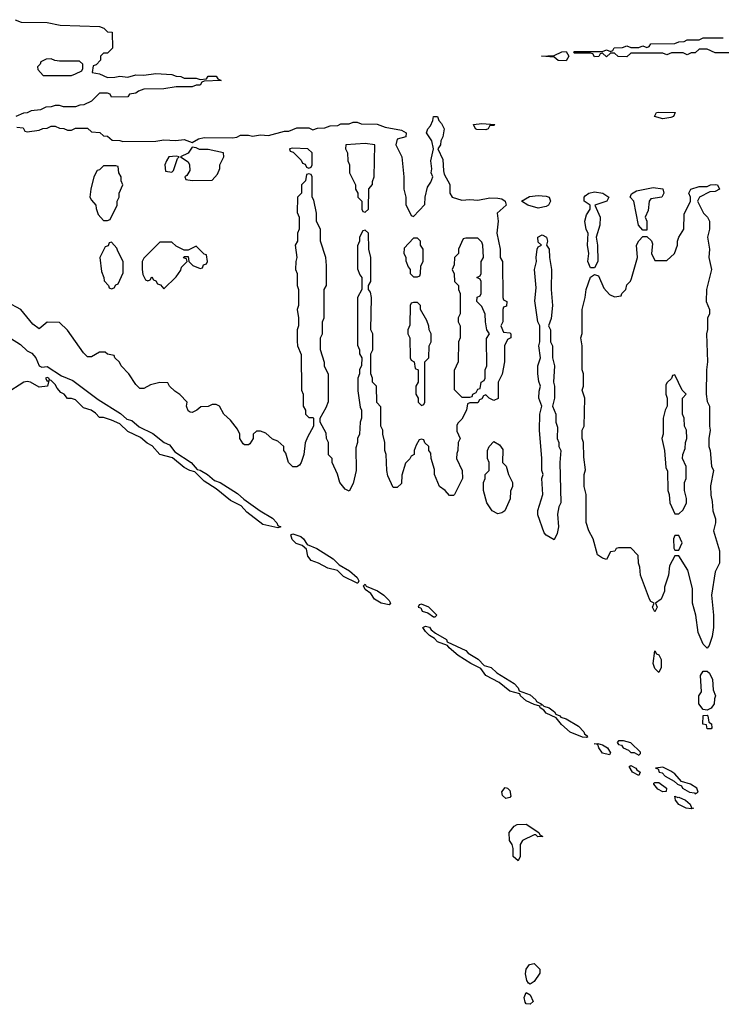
# Model space of a CAD drawing. Header units: inches. Extents: x 2710684 to 2828758, y 857022 to 965663.
# Tile 235 of 256: x 2744153 to 2747640, y 944655 to 949552. Entities that reach past the tile are written whole.
import ezdxf

# ---------------------------------------------------------------- set-up
doc = ezdxf.new("R2010")
doc.units = ezdxf.units.IN
doc.header["$MEASUREMENT"] = 0
doc.layers.add('C7944', color=7, linetype='Continuous')

msp = doc.modelspace()

# ---------------------------------------------------------------- linework, layer by layer
at = {"layer": 'C7944', "color": 4, "elevation": 12}
for points in [[(2744130, 949552), (2744159.6, 949539.6), (2744290, 949538), (2744354.6, 949525.4), (2744550, 949518.8), (2744572, 949510), (2744590, 949492), (2744612, 949490), (2744614, 949410), (2744590, 949386), (2744570, 949386), (2744554, 949370), (2744554, 949350), (2744532.7, 949327.3), (2744518, 949322), (2744514, 949290), (2744550, 949282), (2744590, 949264.7), (2744625.4, 949265.4), (2744650, 949271.3), (2744690, 949266), (2744730, 949278), (2744770, 949276), (2744830, 949284), (2744910, 949278.8), (2744930, 949271), (2744954, 949270), (2744970, 949262), (2745030, 949262), (2745050, 949254), (2745082, 949258), (2745090, 949271), (2745130, 949271.3), (2745138, 949258), (2745154, 949250), (2745070, 949246), (2745058, 949242), (2745050, 949226), (2745030, 949226), (2745010, 949218), (2744930, 949218), (2744870, 949208), (2744770, 949206), (2744743.6, 949196.4), (2744730, 949186), (2744698, 949182), (2744690, 949168), (2744610, 949166), (2744602, 949182), (2744590, 949186), (2744550, 949186), (2744510, 949146), (2744471.6, 949128.4), (2744452.7, 949127.3), (2744430, 949118), (2744370, 949118), (2744350, 949126), (2744330, 949126), (2744310, 949118), (2744283.6, 949116.4), (2744256.9, 949103.1), (2744210, 949098), (2744190, 949088), (2744172.7, 949087.3), (2744134, 949070)], [(2747690, 949388), (2747610, 949388), (2747570, 949406), (2747530, 949406), (2747510, 949388), (2747490, 949388), (2747470, 949378), (2747450, 949388), (2747392.7, 949387.3), (2747370, 949378), (2747350, 949386), (2747190, 949386), (2747170, 949368), (2747128.4, 949368.4), (2747110, 949386), (2747090, 949386), (2747070, 949368), (2747050, 949386), (2747038, 949382), (2747031.6, 949368.4), (2747010, 949368), (2747002, 949382), (2746990, 949386), (2746910, 949386), (2746906, 949390), (2746910, 949394), (2747050, 949394), (2747070, 949402), (2747090, 949394), (2747102, 949398), (2747108.4, 949411.6), (2747150, 949414), (2747170, 949422), (2747190, 949414), (2747230, 949414), (2747250, 949422), (2747270, 949414), (2747282, 949418), (2747290, 949432), (2747410, 949434), (2747430, 949442), (2747456.4, 949443.6), (2747470, 949452), (2747530, 949452), (2747550, 949462), (2747650, 949462)], [(2744138, 949018), (2744170, 949014), (2744178, 948998), (2744190, 948994), (2744250, 949002), (2744268.4, 949011.6), (2744290, 949012), (2744310, 949022), (2744330, 949022), (2744350, 949012), (2744371.6, 949011.6), (2744390, 949002), (2744410, 949002), (2744430, 949012), (2744490, 949012), (2744510, 948994), (2744551.6, 948991.6), (2744570, 948974), (2744590, 948972), (2744612.7, 948952.7), (2744650, 948952), (2744666, 948946), (2744830, 948947.3), (2744870, 948954.8), (2744928.9, 948951.1), (2744970, 948956), (2745010, 948942), (2745041.2, 948958.8), (2745070, 948966), (2745210, 948964.9), (2745232.3, 948967.7), (2745250, 948978), (2745290, 948978), (2745310, 948972), (2745350, 948978.8), (2745390, 948976), (2745470, 948998), (2745490, 948998), (2745530, 949014), (2745590, 949014), (2745610, 949004.7), (2745632.7, 949012.7), (2745670, 949014), (2745696.4, 949023.6), (2745734.6, 949025.4), (2745750, 949034), (2745790, 949034), (2745810, 949042), (2745830, 949042), (2745850, 949034), (2745930, 949032), (2745970, 949018), (2746050, 949002), (2746074, 948990), (2746072, 948970), (2746030, 948958), (2746022, 948930), (2746052, 948870), (2746062, 948770), (2746062, 948710), (2746072, 948670), (2746072.7, 948632.7), (2746098, 948578), (2746110, 948574), (2746167.3, 948632.7), (2746168, 948670), (2746180.4, 948719.6), (2746196.4, 948743.6), (2746206, 948770), (2746198, 948790), (2746202, 948810), (2746197.2, 948850), (2746209.2, 948910), (2746200.9, 948950), (2746175.3, 948990), (2746181.2, 949010), (2746195.2, 949024.8), (2746207, 949050), (2746210, 949071.3), (2746230, 949071.3), (2746236, 949050), (2746250, 949036), (2746262.4, 949010), (2746256.4, 948970), (2746246, 948950), (2746244.7, 948930), (2746231.3, 948910), (2746255.9, 948855.9), (2746259.6, 948799.6), (2746263.6, 948783.6), (2746291.6, 948731.6), (2746291.3, 948690), (2746302, 948670), (2746350, 948654), (2746390, 948658), (2746430, 948654), (2746490, 948666.4), (2746530, 948664), (2746550, 948660.7), (2746566, 948650), (2746571, 948630), (2746526, 948590), (2746531, 948550), (2746524.7, 948490), (2746542, 948410), (2746542, 948370), (2746552, 948350), (2746554, 948170), (2746558, 948158), (2746574, 948150), (2746572.7, 948127.3), (2746558, 948122), (2746554, 948110), (2746554, 948050), (2746544.7, 948030), (2746558, 947998), (2746590, 947994), (2746594, 947990), (2746594, 947970), (2746578, 947962), (2746562, 947930), (2746562, 947850), (2746551.1, 947788.9), (2746532, 947750), (2746531.6, 947668.4), (2746510, 947658), (2746486, 947670), (2746470, 947686), (2746458, 947682), (2746450, 947666), (2746438, 947662), (2746430, 947646), (2746390, 947646), (2746378, 947642), (2746374, 947610), (2746350, 947566), (2746330, 947546), (2746325.4, 947534.6), (2746325.4, 947505.4), (2746342, 947470), (2746332, 947450), (2746331.3, 947408.7), (2746325.4, 947394.6), (2746324.7, 947370), (2746352, 947310), (2746354, 947270), (2746314, 947190), (2746310, 947186), (2746290, 947186), (2746268, 947210), (2746239, 947230), (2746215.3, 947290), (2746214.6, 947314.6), (2746198, 947370), (2746196.4, 947396.4), (2746186, 947410), (2746186, 947430), (2746167.3, 947447.3), (2746162, 947462), (2746150, 947466), (2746138, 947462), (2746123.6, 947436.4), (2746114, 947410), (2746114, 947390), (2746098, 947382), (2746092.7, 947367.3), (2746070, 947346), (2746052.7, 947287.3), (2746050, 947246), (2746030, 947226), (2746010, 947226), (2745983.1, 947283.1), (2745978, 947310), (2745975.3, 947390), (2745968, 947410), (2745968, 947450), (2745958, 947490), (2745958, 947510), (2745948, 947530), (2745947.3, 947627.3), (2745928.4, 947648.4), (2745926, 947730), (2745906, 947750), (2745906, 947770), (2745898, 947790), (2745898, 947890), (2745908, 947910), (2745908, 947990), (2745898, 948010), (2745902, 948170), (2745896.4, 948196.4), (2745886, 948210), (2745886, 948230), (2745898, 948250), (2745898, 948370), (2745888, 948410), (2745886, 948490), (2745870, 948506), (2745858, 948502), (2745842, 948470), (2745842, 948450), (2745832.7, 948427.3), (2745832, 948410), (2745832.7, 948312.7), (2745843.6, 948283.6), (2745854, 948270), (2745854, 948210), (2745832, 948170), (2745832.7, 947932.7), (2745842, 947910), (2745842, 947890), (2745854, 947870), (2745852.7, 947832.7), (2745842, 947810), (2745842, 947790), (2745834, 947770), (2745834, 947706), (2745845.4, 947625.4), (2745851.3, 947610), (2745851.3, 947570), (2745844.7, 947550), (2745842, 947490), (2745832, 947470), (2745832, 947450), (2745823.6, 947423.6), (2745824.7, 947310), (2745810, 947246), (2745790, 947208), (2745770, 947218), (2745744, 947250), (2745732.5, 947292.5), (2745706, 947350), (2745706, 947370), (2745688.4, 947388.4), (2745688, 947450), (2745678, 947470), (2745676.4, 947496.4), (2745646, 947550), (2745646, 947570), (2745676.4, 947623.6), (2745687.3, 947652.7), (2745687.3, 947787.3), (2745668.4, 947828.4), (2745667.3, 947847.3), (2745648, 947910), (2745648, 947970), (2745658, 947990), (2745658, 948050), (2745666, 948070), (2745666, 948210), (2745678, 948230), (2745678, 948330), (2745675.3, 948370), (2745648, 948450), (2745648, 948510), (2745628.4, 948548.4), (2745628, 948590), (2745614.6, 948654.6), (2745606, 948670), (2745606, 948770), (2745602, 948782), (2745590, 948786), (2745578, 948782), (2745574, 948750), (2745554, 948730), (2745554, 948690), (2745534, 948670), (2745532.7, 948592.7), (2745542, 948570), (2745542, 948510), (2745534, 948490), (2745534, 948450), (2745522, 948430), (2745531.3, 948370), (2745526, 948350), (2745524.7, 948310), (2745532, 948290), (2745532, 948230), (2745538, 948210), (2745538, 948130), (2745532, 948110), (2745538, 948070), (2745538, 948030), (2745532, 948010), (2745532.7, 947952.7), (2745534, 947930), (2745552.7, 947887.3), (2745554, 947710), (2745562, 947690), (2745562, 947630), (2745574, 947610), (2745574, 947590), (2745590, 947574), (2745610, 947574), (2745614, 947570), (2745614, 947530), (2745583.6, 947476.4), (2745572.7, 947447.3), (2745564.7, 947390), (2745552, 947350), (2745543.6, 947336.4), (2745530, 947328), (2745510, 947328), (2745489.1, 947349.1), (2745476.4, 947396.4), (2745466, 947410), (2745466, 947430), (2745436.4, 947456.4), (2745410, 947466), (2745376.4, 947496.4), (2745350, 947506), (2745330, 947506), (2745314, 947490), (2745314, 947470), (2745296.9, 947443.1), (2745290, 947438), (2745270, 947438), (2745263.1, 947443.1), (2745248, 947470), (2745248, 947490), (2745236.4, 947516.4), (2745200.4, 947560.4), (2745168, 947590), (2745146, 947630), (2745130, 947638), (2745110, 947638), (2745090, 947628), (2745052.7, 947627.3), (2745034, 947610), (2745010, 947598), (2745000.4, 947600.4), (2744990, 947606), (2744982, 947630), (2744986, 947650), (2744948.4, 947688.4), (2744924, 947704), (2744898, 947730), (2744890, 947746), (2744850, 947748), (2744803.6, 947736.4), (2744770, 947718), (2744750, 947718), (2744730, 947738), (2744695.3, 947790), (2744658, 947830), (2744648.4, 947848.4), (2744626, 947870), (2744622, 947882), (2744590, 947888), (2744578, 947898), (2744550, 947898), (2744510, 947875.3), (2744490, 947875.3), (2744470, 947895.3), (2744390, 948008), (2744350, 948046), (2744290, 948048), (2744250, 948015.3), (2744218.6, 948038.6), (2744158, 948110), (2744090, 948148)], [(2744107.5, 947967.5), (2744156.9, 947936.9), (2744190, 947905.3), (2744213.9, 947893.9), (2744234, 947870), (2744250.5, 947830.5), (2744263.6, 947823.6), (2744290, 947827.3), (2744360.3, 947780.3), (2744417.8, 947757.8), (2744542.9, 947662.9), (2744654, 947594), (2744685.7, 947565.7), (2744710, 947558.4), (2744747.5, 947527.5), (2744814.4, 947494.4), (2744870.7, 947450), (2744897.1, 947437.1), (2744923.6, 947403.6), (2745006, 947350), (2745035.6, 947315.6), (2745050, 947311.8), (2745086, 947290), (2745120.9, 947260.9), (2745150.2, 947250.2), (2745236.3, 947196.3), (2745267.6, 947167.6), (2745349, 947109), (2745410, 947073.1), (2745430.8, 947050), (2745436, 947036), (2745450.6, 947030), (2745435.3, 947024.7), (2745362, 947042), (2745282.3, 947102.2), (2745253.6, 947133.6), (2745201, 947161), (2745130, 947219.6), (2745070, 947256.9), (2745024.2, 947304.2), (2744999.3, 947310), (2744970, 947325.4), (2744913.1, 947373.1), (2744849.8, 947389.8), (2744812, 947432), (2744786.3, 947446.3), (2744753.4, 947473.4), (2744690, 947504.5), (2744650, 947542), (2744610, 947560.9), (2744570, 947573.2), (2744550, 947574), (2744530, 947595.3), (2744508, 947610), (2744470, 947622), (2744430, 947661.2), (2744410, 947668.7), (2744390, 947668.7), (2744374, 947690), (2744357.2, 947697.2), (2744339, 947719), (2744330, 947738), (2744310, 947758), (2744300.4, 947760.4), (2744298, 947770), (2744290, 947773.2), (2744282, 947770), (2744290, 947754), (2744298, 947758), (2744291.1, 947728.9), (2744250, 947724), (2744206, 947750), (2744190, 947753.2), (2744174, 947750), (2744086.4, 947693.6)]]:
    msp.add_lwpolyline(points, dxfattribs=at)
at = {"layer": 'C7944', "color": 4}
for points, elevation in [([(2746870, 949348), (2746828.9, 949348.9), (2746810, 949366), (2746746, 949370), (2746810, 949374), (2746848.4, 949391.6), (2746870, 949394), (2746882, 949370)], 12), ([(2744310, 949358), (2744284.7, 949355.3), (2744258, 949342), (2744254, 949330), (2744242, 949318), (2744243.6, 949303.6), (2744270, 949274), (2744410, 949274), (2744430, 949282), (2744462, 949298), (2744466, 949310), (2744466, 949330), (2744450, 949346), (2744350, 949346), (2744328.4, 949348.4)], 12), ([(2747350, 949059), (2747308.7, 949070), (2747318, 949090), (2747327.6, 949092.4), (2747411.3, 949090), (2747402, 949070), (2747390, 949065.2)], 12), ([(2746470, 949004), (2746425.6, 949005.6), (2746418, 949010), (2746408.7, 949030), (2746450, 949035.5), (2746514, 949030), (2746510, 949026), (2746490, 949026), (2746482, 949010)], 12), ([(2745870, 948936), (2745774, 948930), (2745772, 948910), (2745782, 948890), (2745784.7, 948850), (2745792, 948830), (2745792, 948790), (2745822, 948730), (2745822, 948710), (2745834, 948690), (2745834, 948670), (2745854, 948650), (2745854, 948610), (2745858, 948598), (2745870, 948594), (2745886, 948610), (2745888.4, 948711.6), (2745907.3, 948732.7), (2745907.3, 948747.3), (2745915.3, 948770), (2745918, 948930)], 12), ([(2745010, 948918), (2744990, 948889), (2744952, 948870), (2744990, 948844.7), (2744997.3, 948830), (2744998, 948802), (2744983.6, 948776.4), (2744974, 948770), (2744978, 948758), (2745010, 948752), (2745110, 948754), (2745136.4, 948783.6), (2745147.3, 948812.7), (2745148, 948830), (2745168, 948870), (2745166, 948890), (2745090, 948906), (2745046.6, 948906.6), (2745030, 948915.3)], 12), ([(2745510, 948913.2), (2745494, 948910), (2745498, 948898), (2745512.7, 948892.7), (2745552.7, 948852.7), (2745558, 948838), (2745572.7, 948832.7), (2745578, 948818), (2745590, 948814), (2745602, 948818), (2745606, 948830), (2745606, 948890), (2745586, 948910)], 12), ([(2744930, 948873.2), (2744894, 948870), (2744882, 948850), (2744874, 948830), (2744878, 948798), (2744910, 948794), (2744918, 948802), (2744938, 948862), (2744946, 948870)], 12), ([(2744630, 948826), (2744570, 948826), (2744550, 948806), (2744538, 948802), (2744522, 948770), (2744506, 948710), (2744502, 948670), (2744510, 948654), (2744532, 948630), (2744532.7, 948612.7), (2744543.6, 948583.6), (2744570, 948554), (2744590, 948554), (2744602, 948558), (2744638, 948630), (2744638, 948650), (2744648, 948670), (2744648, 948690), (2744666, 948730), (2744658, 948750), (2744658, 948770), (2744646, 948790), (2744642, 948822)], 12), ([(2747570, 946426), (2747550, 946446), (2747524.7, 946504.7), (2747514, 946590), (2747498, 946650), (2747496.4, 946723.6), (2747474.6, 946814.6), (2747430, 946886), (2747410, 946886), (2747383.6, 946836.4), (2747378, 946790), (2747358, 946730), (2747358, 946710), (2747342, 946670), (2747314, 946650), (2747322, 946630), (2747310, 946608), (2747298, 946630), (2747306, 946650), (2747290, 946658), (2747284, 946670), (2747238, 946790), (2747235.3, 946830), (2747228, 946850), (2747227.3, 946887.3), (2747190, 946926), (2747130, 946926), (2747118, 946922), (2747111.6, 946908.4), (2747090, 946906), (2747070, 946868), (2747050, 946874), (2747025.2, 946890), (2747004, 946970), (2746982, 947010), (2746968.4, 947051.6), (2746968, 947190), (2746958, 947230), (2746958, 947290), (2746966, 947314), (2746956.4, 947376.4), (2746955.3, 947450), (2746948, 947470), (2746948, 947510), (2746958, 947530), (2746962, 947670), (2746948, 947710), (2746955.3, 947730), (2746955.3, 947790), (2746948, 947810), (2746948, 947930), (2746942, 947970), (2746948.4, 947991.6), (2746948.7, 948110), (2746964, 948170), (2746969, 948210), (2746990, 948272), (2747010, 948284.7), (2747030, 948278), (2747056.9, 948216.9), (2747085.4, 948185.4), (2747110, 948174), (2747142, 948178), (2747146, 948190), (2747166, 948210), (2747170, 948234), (2747188.4, 948251.6), (2747194.6, 948265.4), (2747224, 948370), (2747219.3, 948430), (2747230, 948452), (2747250, 948474), (2747270, 948474), (2747292.7, 948452.7), (2747298, 948438), (2747294, 948390), (2747310, 948354), (2747370, 948354), (2747408, 948390), (2747422, 948430), (2747422, 948450), (2747428.7, 948470), (2747454, 948510), (2747455.3, 948584.7), (2747488, 948650), (2747488, 948670), (2747479, 948690), (2747488.7, 948710), (2747530, 948722.8), (2747570, 948722), (2747586, 948730), (2747610, 948732.7), (2747622, 948730), (2747630.7, 948709.3), (2747610, 948698), (2747583.6, 948696.4), (2747532, 948670), (2747522, 948650), (2747552, 948590), (2747572, 948570), (2747582, 948550), (2747582, 948510), (2747571.3, 948470), (2747581, 948410), (2747578, 948370), (2747592, 948310), (2747566, 948210), (2747564.7, 948150), (2747582, 948110), (2747582, 948090), (2747571.6, 948068.4), (2747571.1, 948011.1), (2747566, 947990), (2747572, 947850), (2747566, 947810), (2747564.7, 947690), (2747570, 947654), (2747582, 947630), (2747581, 947530), (2747584.7, 947510), (2747578, 947470), (2747578, 947430), (2747584.7, 947410), (2747591.6, 947331.6), (2747602, 947310), (2747586.8, 947233.2), (2747587.9, 947187.9), (2747595.3, 947155.3), (2747598, 947110), (2747612, 947070), (2747612, 947050), (2747601, 947010), (2747631.3, 946910), (2747632, 946850), (2747610, 946806), (2747591, 946690), (2747601, 946590), (2747601, 946530), (2747595.3, 946484.7), (2747579.6, 946440.4)], 12), ([(2746990, 948318), (2746977.2, 948350), (2746982, 948390), (2746975.3, 948430), (2746978, 948490), (2746968.9, 948508.9), (2746961.2, 948550), (2746970, 948582), (2746988.7, 948610), (2746988.7, 948630), (2746959, 948650), (2746959, 948670), (2746964.1, 948675.9), (2746982, 948690), (2747010, 948695.8), (2747052, 948690), (2747082, 948670), (2747072, 948650), (2747012, 948630), (2747038, 948570), (2747036, 948530), (2747018, 948470), (2747024.7, 948430), (2747026, 948350), (2747010, 948318)], 12), ([(2747250, 948506), (2747229.4, 948529.4), (2747205.2, 948650), (2747188, 948670), (2747193.6, 948686.4), (2747218.6, 948701.4), (2747302.4, 948717.6), (2747350.4, 948710.4), (2747354.8, 948690), (2747344.7, 948670), (2747290, 948660.9), (2747281.6, 948650), (2747277.5, 948602.5), (2747262, 948570), (2747271, 948550), (2747270, 948506)], 12), ([(2746730, 948614.5), (2746678, 948630), (2746648, 948650), (2746687.7, 948672.3), (2746730, 948678.4), (2746770, 948674.9), (2746784.7, 948670), (2746792, 948650), (2746781, 948630), (2746770, 948623.7)], 12), ([(2744610, 948446), (2744598, 948442), (2744592.7, 948427.3), (2744578, 948422), (2744552, 948370), (2744559.6, 948299.6), (2744572, 948270), (2744572.7, 948252.7), (2744594, 948230), (2744598, 948218), (2744610, 948214), (2744622, 948218), (2744630, 948234), (2744642, 948238), (2744667.3, 948292.7), (2744668, 948310), (2744668, 948350), (2744640.4, 948400.4), (2744636.4, 948416.4)], 12), ([(2744910, 948446), (2744850, 948446), (2744770, 948366), (2744762, 948350), (2744762, 948310), (2744764.7, 948284.7), (2744778, 948258), (2744790, 948254), (2744802, 948258), (2744810, 948274), (2744818, 948258), (2744830, 948254), (2744838, 948238), (2744852.7, 948232.7), (2744870, 948214), (2744930, 948274), (2744953.6, 948306.4), (2744958, 948322), (2744986, 948350), (2744982, 948362), (2744967.3, 948367.3), (2744970, 948374), (2744990, 948374), (2744994, 948350), (2745014, 948330), (2745050, 948314), (2745062, 948318), (2745067.3, 948332.7), (2745082, 948338), (2745086, 948350), (2745082, 948382), (2745070, 948386), (2745030, 948426), (2744990, 948406), (2744970, 948406), (2744930, 948426)], 12), ([(2746130, 948466), (2746110, 948466), (2746063.6, 948416.4), (2746062, 948390), (2746071.6, 948371.6), (2746072.7, 948352.7), (2746083.6, 948323.6), (2746094, 948310), (2746094, 948290), (2746110, 948274), (2746130, 948274), (2746142, 948278), (2746146, 948290), (2746147.3, 948327.3), (2746158, 948350), (2746158, 948410), (2746146, 948430), (2746146, 948450)], 12), ([(2746430, 948466), (2746370, 948466), (2746358, 948462), (2746334, 948410), (2746334, 948390), (2746314, 948370), (2746312.7, 948332.7), (2746302, 948310), (2746312.7, 948287.3), (2746314, 948250), (2746334, 948230), (2746334, 948210), (2746342, 948190), (2746342, 948090), (2746332, 948070), (2746332, 948050), (2746342, 948030), (2746342, 947970), (2746334, 947950), (2746332, 947850), (2746312.7, 947807.3), (2746312.7, 947712.7), (2746350, 947674), (2746390, 947674), (2746402, 947678), (2746406, 947690), (2746422, 947698), (2746430, 947714), (2746442, 947718), (2746446, 947750), (2746462, 947758), (2746466, 947770), (2746466, 947810), (2746475.3, 947830), (2746472.9, 947967.1), (2746488, 947990), (2746475.3, 948010), (2746468, 948050), (2746467.3, 948087.3), (2746450, 948126), (2746426, 948150), (2746427.3, 948172.7), (2746442, 948178), (2746446, 948190), (2746446, 948250), (2746442, 948262), (2746426, 948270), (2746442, 948278), (2746446, 948290), (2746446, 948350), (2746458, 948370), (2746455.3, 948430), (2746450, 948446)], 12), ([(2746810, 946966), (2746770, 946988.7), (2746760.7, 947000.7), (2746728.7, 947090), (2746728.9, 947111.1), (2746754, 947190), (2746749, 947271), (2746755.3, 947290), (2746748.7, 947310), (2746748.7, 947370), (2746736, 947510), (2746739, 947590), (2746748, 947630), (2746734, 947670), (2746734.6, 947705.4), (2746742, 947730), (2746733.2, 947753.2), (2746729, 947790), (2746729.1, 947830.9), (2746742, 947870), (2746734, 947930), (2746738, 947950), (2746738, 948030), (2746728, 948050), (2746713.2, 948153.2), (2746719.3, 948219.3), (2746712, 948310), (2746721.2, 948350), (2746719.3, 948370), (2746725.2, 948410), (2746730, 948422), (2746746, 948430), (2746730, 948446), (2746729.2, 948470), (2746750, 948482), (2746771, 948470), (2746776, 948450), (2746772, 948430), (2746784.7, 948410), (2746786, 948370), (2746796, 948310), (2746794.8, 948210), (2746801, 948130), (2746794.4, 948065.6), (2746782, 948030), (2746791.3, 948010), (2746791.3, 947950), (2746801, 947930), (2746802, 947870), (2746811.3, 947830), (2746806, 947750), (2746811.3, 947730), (2746811.3, 947670), (2746802, 947630), (2746818, 947590), (2746818, 947550), (2746825.4, 947525.4), (2746824.7, 947470), (2746832, 947450), (2746832, 947430), (2746842, 947410), (2746838, 947350), (2746842, 947150), (2746832, 947130), (2746826.8, 947093.2), (2746831.3, 947030), (2746824, 946996)], 12), ([(2746130, 948146), (2746110, 948146), (2746098, 948142), (2746094, 948130), (2746092.7, 948032.7), (2746082, 948010), (2746082, 947990), (2746092, 947970), (2746094, 947870), (2746098, 947858), (2746114, 947850), (2746118, 947818), (2746134, 947810), (2746134, 947750), (2746122, 947730), (2746122, 947690), (2746134, 947670), (2746134, 947650), (2746150, 947634), (2746162, 947638), (2746166, 947650), (2746166, 947850), (2746186, 947870), (2746188, 947930), (2746198, 947950), (2746198, 947990), (2746188, 948010), (2746187.3, 948027.3), (2746176.4, 948056.4), (2746146, 948110), (2746146, 948130)], 12), ([(2747410, 947786), (2747398, 947782), (2747392.7, 947767.3), (2747370, 947746), (2747365.4, 947734.6), (2747364.7, 947690), (2747372, 947670), (2747372, 947630), (2747362, 947610), (2747352, 947570), (2747351.3, 947490), (2747344.7, 947470), (2747358, 947410), (2747365.4, 947325.4), (2747372.7, 947307.3), (2747374, 947210), (2747382, 947190), (2747384.7, 947150), (2747410, 947094), (2747430, 947094), (2747450, 947114), (2747468, 947150), (2747468, 947170), (2747458, 947210), (2747458, 947250), (2747466, 947270), (2747466, 947330), (2747448, 947370), (2747448.7, 947390), (2747460.4, 947419.6), (2747462, 947450), (2747468.7, 947470), (2747468, 947510), (2747458, 947530), (2747455.3, 947570), (2747448, 947590), (2747448, 947670), (2747466, 947690), (2747446, 947710)], 12), ([(2746530, 947094), (2746502, 947110), (2746475.3, 947150), (2746458, 947210), (2746458, 947250), (2746466, 947270), (2746466, 947290), (2746486, 947310), (2746486, 947350), (2746478, 947370), (2746478, 947410), (2746486, 947430), (2746510, 947454), (2746538, 947438), (2746554, 947414), (2746552, 947350), (2746570.9, 947330.9), (2746582, 947290), (2746602, 947250), (2746602, 947230), (2746592.7, 947207.3), (2746591.6, 947168.4), (2746564.7, 947110), (2746550, 947099)], 12), ([(2745830, 946749.3), (2745762.9, 946782.9), (2745732.9, 946812.9), (2745683.9, 946823.9), (2745638, 946850), (2745602, 946862), (2745584.5, 946884.5), (2745578.6, 946918.6), (2745557, 946937), (2745527.7, 946947.7), (2745517.2, 946957.2), (2745507.7, 946967.7), (2745501.2, 946990), (2745510, 946994.4), (2745550, 946981.1), (2745563.1, 946970), (2745581.6, 946941.6), (2745630, 946922.6), (2745711.2, 946871.2), (2745740.7, 946840.7), (2745791.5, 946811.5), (2745830, 946778), (2745838, 946762), (2745834, 946750)], 12), ([(2747430, 946986), (2747410, 946986), (2747402, 946970), (2747403.6, 946923.6), (2747410, 946914), (2747430, 946914), (2747446, 946950)], 12), ([(2745990, 946642), (2745950, 946649.5), (2745917.2, 946670), (2745897.7, 946697.7), (2745870, 946719), (2745862.7, 946737.3), (2745870, 946744.7), (2745875.5, 946735.5), (2745930.8, 946710.8), (2745962.4, 946690), (2745990, 946662.8), (2745996.4, 946650)], 12), ([(2746150, 946646), (2746138, 946642), (2746134, 946630), (2746146.4, 946626.4), (2746154, 946610), (2746182, 946602), (2746210, 946582), (2746218, 946582), (2746226, 946590), (2746186, 946630)], 16), ([(2746743.6, 946143.6), (2746750, 946146), (2746758, 946138), (2746784, 946130), (2746811.8, 946110), (2746818, 946098), (2746837.3, 946090), (2746842.8, 946082.8), (2746870, 946074.4), (2746930, 946038.4), (2746956.9, 946010), (2746960.2, 946000.2), (2746974, 945990), (2746976, 945984), (2746970, 945982), (2746950, 945983.5), (2746889, 946009), (2746846.6, 946046.6), (2746820.2, 946080.2), (2746770, 946103), (2746758, 946118), (2746739.3, 946130), (2746738.6, 946138.6), (2746710, 946146), (2746670, 946164), (2746642.9, 946190), (2746639.7, 946199.7), (2746590, 946212.6), (2746536.4, 946256.4), (2746469.8, 946289.8), (2746445.3, 946325.3), (2746395.1, 946350), (2746333.2, 946390), (2746287.6, 946427.6), (2746279.5, 946439.5), (2746230, 946458), (2746215.1, 946475.1), (2746189.7, 946489.7), (2746169.7, 946509.7), (2746157.2, 946530), (2746170, 946535.3), (2746190, 946530.2), (2746197.7, 946517.7), (2746220.5, 946500.5), (2746274.4, 946470), (2746278, 946458), (2746370, 946414.7), (2746382, 946402), (2746431.4, 946371.4), (2746461.1, 946341.1), (2746495.8, 946330), (2746524.2, 946304.2), (2746611.3, 946251.3), (2746630.3, 946230), (2746634.9, 946214.9), (2746690, 946195.2), (2746718.4, 946170), (2746721.1, 946161.1), (2746744.7, 946150)], 12), ([(2747330, 946306), (2747310, 946326), (2747302, 946350), (2747310, 946414), (2747318, 946398), (2747330, 946394), (2747342, 946370), (2747342, 946330)], 12), ([(2747570, 946118), (2747550, 946122), (2747529, 946150), (2747528.7, 946190), (2747542, 946210), (2747537.2, 946290), (2747550, 946312), (2747570, 946312), (2747582, 946302), (2747597.3, 946270), (2747599.6, 946219.6), (2747612, 946190), (2747606, 946174), (2747604.7, 946150), (2747590, 946128)], 12), ([(2747570, 946026), (2747566, 946046), (2747549.1, 946049.1), (2747550, 946092), (2747570, 946094), (2747574, 946090), (2747578, 946058), (2747592, 946050), (2747594, 946030), (2747590, 946026)], 12), ([(2747084.7, 945895.3), (2747050, 945904.4), (2747031.8, 945930), (2747026.8, 945946.8), (2747008.7, 945951.3), (2747027.2, 945952.8), (2747050, 945946.4), (2747074.6, 945930), (2747090, 945906)], 12), ([(2747154, 945966), (2747130, 945966), (2747122, 945958), (2747130, 945946.8), (2747144.7, 945944.7), (2747152, 945930), (2747179.1, 945919.1), (2747190, 945908), (2747206.8, 945906.8), (2747230, 945894), (2747238, 945902), (2747238, 945910), (2747190, 945955.3)], 16), ([(2747230, 945794), (2747199.5, 945810), (2747182.5, 945837.5), (2747190, 945842.8), (2747215.8, 945830), (2747220.8, 945820.8), (2747236.4, 945810)], 12), ([(2747350, 945835.3), (2747314, 945830), (2747326.4, 945826.4), (2747332, 945810), (2747346.4, 945806.4), (2747361, 945790), (2747405.8, 945765.8), (2747422, 945750), (2747442, 945742), (2747447.3, 945730), (2747482, 945710), (2747506.4, 945706.4), (2747510, 945702), (2747526, 945710), (2747518, 945730), (2747488, 945750), (2747443.1, 945763.1), (2747410, 945802), (2747390, 945815.3)], 16), ([(2747350, 945712), (2747325.6, 945725.6), (2747304.2, 945750), (2747304.7, 945755.3), (2747310, 945759.1), (2747330, 945758.5), (2747368, 945730), (2747366, 945714)], 12), ([(2746570, 945679), (2746553.6, 945693.6), (2746550, 945712), (2746566.3, 945733.7), (2746578, 945730), (2746590, 945718), (2746594, 945690), (2746590, 945684)], 12), ([(2747424, 945684), (2747430, 945686), (2747462.4, 945670), (2747484.9, 945650), (2747492.2, 945632.2), (2747502, 945630), (2747490, 945627), (2747465.2, 945630), (2747430, 945649.7), (2747412, 945670), (2747409.3, 945690)], 12), ([(2746728.9, 945488.9), (2746718, 945498), (2746710, 945498), (2746652, 945470), (2746641, 945450), (2746641, 945390), (2746630, 945368.7), (2746605.2, 945390), (2746605.2, 945430), (2746601.2, 945450), (2746587, 945470), (2746586, 945510), (2746610, 945542), (2746626, 945550), (2746670, 945551), (2746734, 945510), (2746738, 945498), (2746754, 945490)], 12), ([(2746690, 944755.3), (2746681.2, 944761.2), (2746673.2, 944773.2), (2746667.3, 944807.3), (2746669.7, 944830.3), (2746687.3, 944852.7), (2746710, 944858), (2746738, 944830), (2746738, 944810), (2746710, 944769)], 12), ([(2746690, 944655.3), (2746670, 944658), (2746666, 944666), (2746661.2, 944690), (2746670, 944714), (2746690, 944702), (2746704.7, 944670)], 12)]:
    msp.add_lwpolyline(points, close=True, dxfattribs=dict(at, elevation=elevation))

doc.saveas('drawing.dxf')
